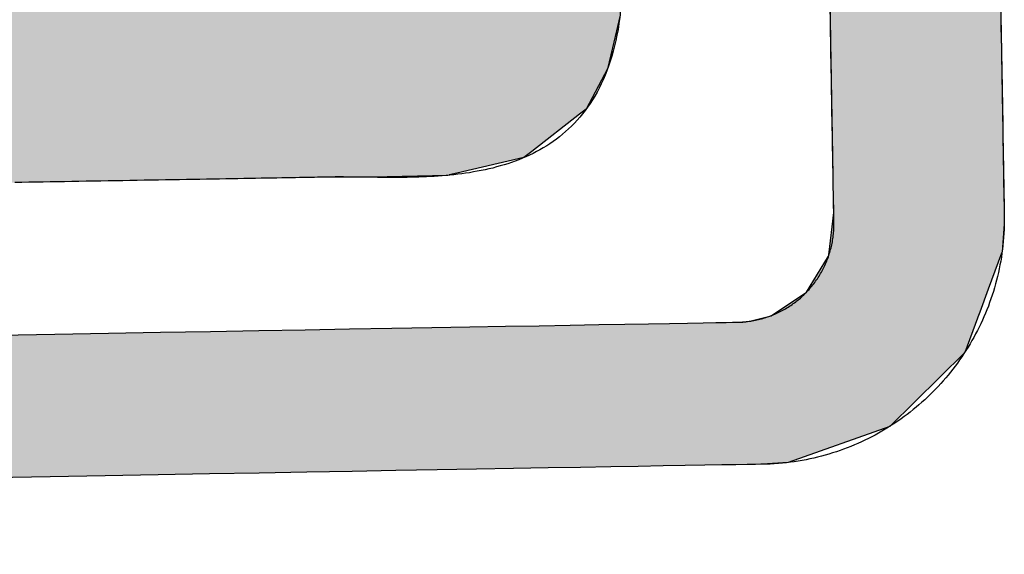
# Model space of a CAD drawing. Extents: x 1073 to 6773, y 5891 to 11716.
# Tile 23 of 45: x 3539 to 3629, y 8144 to 8193. Entities that reach past the tile are written whole.
import ezdxf

# ---------------------------------------------------------------- set-up
doc = ezdxf.new("R2010")
doc.units = 0
doc.layers.get('0').update_dxf_attribs({"linetype": 'CONTINUOUS'})
doc.layers.add('LOGO', color=7, linetype='CONTINUOUS')

# ---------------------------------------------------------------- blocks, each defined once
blk = doc.blocks.new('*U10')
at = {"layer": 'LOGO', "color": 8, "linetype": 'CONTINUOUS'}
for p, q in [((72.457, 17.358), (72.457, 19.153)), ((74.706, 19.153), (74.706, 17.358)), ((72.457, 17.262), (72.457, 17.358)), ((74.706, 17.358), (74.706, 17.262)), ((72.457, 16.671), (72.457, 17.262)), ((74.706, 17.262), (74.706, 16.671)), ((72.457, 16.62), (72.457, 16.671)), ((74.706, 16.671), (74.706, 16.62)), ((72.457, 16.247), (72.457, 16.62)), ((74.706, 16.62), (74.706, 16.247)), ((72.457, 16.238), (72.457, 16.247)), ((74.706, 16.247), (74.706, 16.238)), ((72.431, 16.046), (72.457, 16.238)), ((74.706, 16.238), (74.704, 16.046)), ((72.381, 15.678), (72.431, 16.046)), ((74.704, 16.046), (74.669, 15.678)), ((72.078, 15.19), (72.379, 15.661)), ((72.379, 15.661), (72.381, 15.678)), ((74.662, 15.661), (74.478, 15.19)), ((74.669, 15.678), (74.662, 15.661)), ((71.607, 14.889), (72.078, 15.19)), ((74.478, 15.19), (74.36, 14.889)), ((71.178, 14.811), (71.326, 14.821)), ((71.326, 14.821), (71.607, 14.889)), ((74.334, 14.821), (74.329, 14.811)), ((74.36, 14.889), (74.334, 14.821)), ((71.013, 14.811), (71.178, 14.811)), ((74.329, 14.811), (74.153, 14.36)), ((74.329, 14.811), (74.329, 14.811)), ((74.153, 14.36), (73.146, 13.4)), ((73.146, 13.4), (71.797, 12.948)), ((71.797, 12.948), (71.454, 12.931))]:
    blk.add_line(p, q, dxfattribs=at)
at = {"layer": 'LOGO', "color": 8, "linetype": 'CONTINUOUS', "extrusion": (0, 0, -1)}
for points in [[(-72.457, 19.153), (-74.706, 17.358), (-72.457, 17.358)], [(-72.457, 19.153), (-74.706, 19.153), (-74.706, 17.358)], [(-72.457, 17.358), (-74.706, 17.262), (-72.457, 17.262)], [(-72.457, 17.358), (-74.706, 17.358), (-74.706, 17.262)], [(-72.457, 17.262), (-74.706, 16.671), (-72.457, 16.671)], [(-72.457, 17.262), (-74.706, 17.262), (-74.706, 16.671)], [(-72.457, 16.671), (-74.706, 16.62), (-72.457, 16.62)], [(-72.457, 16.671), (-74.706, 16.671), (-74.706, 16.62)], [(-72.457, 16.62), (-74.706, 16.247), (-72.457, 16.247)], [(-72.457, 16.62), (-74.706, 16.62), (-74.706, 16.247)], [(-72.457, 16.247), (-74.706, 16.238), (-72.457, 16.238)], [(-72.457, 16.247), (-74.706, 16.247), (-74.706, 16.238)], [(-72.457, 16.238), (-74.704, 16.046), (-72.431, 16.046)], [(-72.457, 16.238), (-74.706, 16.238), (-74.704, 16.046)], [(-72.431, 16.046), (-74.669, 15.678), (-72.381, 15.678)], [(-72.431, 16.046), (-74.704, 16.046), (-74.669, 15.678)], [(-72.379, 15.661), (-74.478, 15.19), (-72.078, 15.19)], [(-72.381, 15.678), (-74.662, 15.661), (-72.379, 15.661)], [(-72.379, 15.661), (-74.662, 15.661), (-74.478, 15.19)], [(-72.381, 15.678), (-74.669, 15.678), (-74.662, 15.661)], [(-72.078, 15.19), (-74.36, 14.889), (-71.607, 14.889)], [(-72.078, 15.19), (-74.478, 15.19), (-74.36, 14.889)], [(-71.326, 14.821), (-74.329, 14.811), (-71.178, 14.811)], [(-71.607, 14.889), (-74.334, 14.821), (-71.326, 14.821)], [(-71.326, 14.821), (-74.334, 14.821), (-74.329, 14.811)], [(-71.607, 14.889), (-74.36, 14.889), (-74.334, 14.821)], [(-0.488, 14.811), (-74.153, 14.36), (-0.664, 14.36)], [(-0.488, 14.811), (-74.329, 14.811), (-74.153, 14.36)], [(-71.178, 14.811), (-74.329, 14.811), (-71.013, 14.811)], [(-71.178, 14.811), (-74.329, 14.811), (-74.329, 14.811)], [(-0.664, 14.36), (-73.146, 13.4), (-1.671, 13.4)], [(-0.664, 14.36), (-74.153, 14.36), (-73.146, 13.4)], [(-1.671, 13.4), (-71.797, 12.948), (-3.02, 12.948)], [(-1.671, 13.4), (-73.146, 13.4), (-71.797, 12.948)], [(-3.02, 12.948), (-71.454, 12.931), (-3.364, 12.931)], [(-3.02, 12.948), (-71.797, 12.948), (-71.454, 12.931)]]:
    blk.add_solid(points, dxfattribs=at)
blk = doc.blocks.new('*U14')
at = {"layer": 'LOGO', "color": 8, "linetype": 'CONTINUOUS'}
for p, q in [((63.456, 27.197), (64.133, 27.297)), ((64.133, 27.297), (64.387, 27.334)), ((64.387, 27.334), (64.463, 27.335)), ((70.189, 27.335), (70.19, 27.334)), ((70.19, 27.334), (70.311, 27.297)), ((70.311, 27.297), (70.311, 27.197)), ((62.695, 26.839), (63.456, 27.197)), ((70.311, 27.197), (70.311, 26.839)), ((62.06, 26.235), (62.666, 26.825)), ((62.666, 26.825), (62.695, 26.839)), ((70.311, 26.839), (70.311, 26.825)), ((70.311, 26.825), (70.311, 26.235)), ((61.95, 26.002), (62.06, 26.235)), ((70.311, 26.235), (70.311, 26.002)), ((61.684, 25.443), (61.95, 26.002)), ((70.311, 26.002), (70.306, 25.443)), ((61.65, 25.116), (61.684, 25.443)), ((70.306, 25.443), (70.303, 25.116)), ((61.622, 24.852), (61.646, 25.08)), ((61.646, 25.08), (61.649, 25.106)), ((61.649, 25.106), (61.65, 25.116)), ((67.295, 25.106), (67.267, 25.08)), ((67.267, 25.08), (67.276, 24.852)), ((67.502, 25.116), (67.295, 25.106)), ((61.593, 24.568), (61.622, 24.852)), ((67.276, 24.852), (67.427, 24.568)), ((61.584, 24.478), (61.593, 24.568)), ((67.427, 24.568), (67.474, 24.478)), ((61.69, 24.09), (61.584, 24.478)), ((67.474, 24.478), (67.68, 24.09)), ((61.887, 23.37), (61.69, 24.09)), ((67.68, 24.09), (68.054, 23.37)), ((62.185, 22.759), (61.887, 23.37)), ((68.054, 23.37), (68.372, 22.759)), ((62.485, 22.141), (62.185, 22.759)), ((68.372, 22.759), (68.674, 22.141)), ((62.968, 21.268), (62.485, 22.141)), ((68.674, 22.141), (69.102, 21.268)), ((63.151, 20.937), (62.968, 21.268)), ((69.102, 21.268), (69.24, 20.937)), ((63.6, 20.028), (63.151, 20.937)), ((69.24, 20.937), (69.621, 20.028)), ((63.662, 19.902), (63.6, 20.028)), ((69.621, 20.028), (69.653, 19.902)), ((63.746, 19.63), (63.662, 19.902)), ((69.653, 19.902), (69.724, 19.63)), ((63.789, 19.493), (63.746, 19.63)), ((69.724, 19.63), (69.716, 19.493)), ((63.808, 19.285), (63.789, 19.493)), ((69.716, 19.493), (69.705, 19.285)), ((63.809, 19.211), (63.808, 19.285)), ((69.705, 19.285), (69.701, 19.211)), ((59.591, 18.938), (59.598, 19.144)), ((63.706, 19.144), (63.809, 19.211)), ((69.697, 19.144), (69.686, 18.938)), ((69.701, 19.211), (69.697, 19.144)), ((59.591, 18.889), (59.591, 18.938)), ((59.591, 18.459), (59.591, 18.889)), ((69.683, 18.889), (69.575, 18.459)), ((69.686, 18.938), (69.683, 18.889)), ((59.591, 18.184), (59.591, 18.459)), ((69.575, 18.459), (69.506, 18.184)), ((59.591, 17.656), (59.591, 18.184)), ((69.506, 18.184), (69.214, 17.656)), ((59.591, 17.591), (59.591, 17.656)), ((59.591, 17.112), (59.591, 17.591)), ((69.127, 17.591), (68.488, 17.112)), ((69.214, 17.656), (69.127, 17.591)), ((59.591, 17.032), (59.591, 17.112)), ((59.591, 16.841), (59.591, 17.032)), ((68.382, 17.032), (67.493, 16.841)), ((68.488, 17.112), (68.382, 17.032)), ((59.747, 16.82), (59.591, 16.841)), ((65.932, 16.819), (65.745, 16.82)), ((66.073, 16.815), (65.932, 16.819)), ((66.371, 16.807), (66.073, 16.815)), ((67.372, 16.815), (66.371, 16.807)), ((67.39, 16.819), (67.372, 16.815)), ((67.391, 16.82), (67.39, 16.819)), ((67.493, 16.841), (67.391, 16.82))]:
    blk.add_line(p, q, dxfattribs=at)
at = {"layer": 'LOGO', "color": 8, "linetype": 'CONTINUOUS', "extrusion": (0, 0, -1)}
for points in [[(-64.133, 27.297), (-70.311, 27.197), (-63.456, 27.197)], [(-64.387, 27.334), (-70.311, 27.297), (-64.133, 27.297)], [(-64.133, 27.297), (-70.311, 27.297), (-70.311, 27.197)], [(-64.463, 27.335), (-70.19, 27.334), (-64.387, 27.334)], [(-64.387, 27.334), (-70.19, 27.334), (-70.311, 27.297)], [(-64.463, 27.335), (-70.189, 27.335), (-70.19, 27.334)], [(-63.456, 27.197), (-70.311, 26.839), (-62.695, 26.839)], [(-63.456, 27.197), (-70.311, 27.197), (-70.311, 26.839)], [(-62.666, 26.825), (-70.311, 26.235), (-62.06, 26.235)], [(-62.695, 26.839), (-70.311, 26.825), (-62.666, 26.825)], [(-62.666, 26.825), (-70.311, 26.825), (-70.311, 26.235)], [(-62.695, 26.839), (-70.311, 26.839), (-70.311, 26.825)], [(-62.06, 26.235), (-70.311, 26.002), (-61.95, 26.002)], [(-62.06, 26.235), (-70.311, 26.235), (-70.311, 26.002)], [(-61.95, 26.002), (-70.306, 25.443), (-61.684, 25.443)], [(-61.95, 26.002), (-70.311, 26.002), (-70.306, 25.443)], [(-61.684, 25.443), (-70.303, 25.116), (-61.65, 25.116)], [(-61.684, 25.443), (-70.306, 25.443), (-70.303, 25.116)], [(-61.646, 25.08), (-67.276, 24.852), (-61.622, 24.852)], [(-61.649, 25.106), (-67.267, 25.08), (-61.646, 25.08)], [(-61.646, 25.08), (-67.267, 25.08), (-67.276, 24.852)], [(-61.65, 25.116), (-67.295, 25.106), (-61.649, 25.106)], [(-61.649, 25.106), (-67.295, 25.106), (-67.267, 25.08)], [(-61.65, 25.116), (-67.502, 25.116), (-67.295, 25.106)], [(-61.622, 24.852), (-67.427, 24.568), (-61.593, 24.568)], [(-61.622, 24.852), (-67.276, 24.852), (-67.427, 24.568)], [(-61.593, 24.568), (-67.474, 24.478), (-61.584, 24.478)], [(-61.593, 24.568), (-67.427, 24.568), (-67.474, 24.478)], [(-61.584, 24.478), (-67.68, 24.09), (-61.69, 24.09)], [(-61.584, 24.478), (-67.474, 24.478), (-67.68, 24.09)], [(-61.69, 24.09), (-68.054, 23.37), (-61.887, 23.37)], [(-61.69, 24.09), (-67.68, 24.09), (-68.054, 23.37)], [(-61.887, 23.37), (-68.372, 22.759), (-62.185, 22.759)], [(-61.887, 23.37), (-68.054, 23.37), (-68.372, 22.759)], [(-62.185, 22.759), (-68.674, 22.141), (-62.485, 22.141)], [(-62.185, 22.759), (-68.372, 22.759), (-68.674, 22.141)], [(-62.485, 22.141), (-69.102, 21.268), (-62.968, 21.268)], [(-62.485, 22.141), (-68.674, 22.141), (-69.102, 21.268)], [(-62.968, 21.268), (-69.24, 20.937), (-63.151, 20.937)], [(-62.968, 21.268), (-69.102, 21.268), (-69.24, 20.937)], [(-63.151, 20.937), (-69.621, 20.028), (-63.6, 20.028)], [(-63.151, 20.937), (-69.24, 20.937), (-69.621, 20.028)], [(-63.6, 20.028), (-69.653, 19.902), (-63.662, 19.902)], [(-63.6, 20.028), (-69.621, 20.028), (-69.653, 19.902)], [(-63.662, 19.902), (-69.724, 19.63), (-63.746, 19.63)], [(-63.662, 19.902), (-69.653, 19.902), (-69.724, 19.63)], [(-63.746, 19.63), (-69.716, 19.493), (-63.789, 19.493)], [(-63.746, 19.63), (-69.724, 19.63), (-69.716, 19.493)], [(-63.789, 19.493), (-69.705, 19.285), (-63.808, 19.285)], [(-63.789, 19.493), (-69.716, 19.493), (-69.705, 19.285)], [(-63.808, 19.285), (-69.701, 19.211), (-63.809, 19.211)], [(-63.808, 19.285), (-69.705, 19.285), (-69.701, 19.211)], [(-59.598, 19.144), (-69.686, 18.938), (-59.591, 18.938)], [(-59.598, 19.144), (-69.697, 19.144), (-69.686, 18.938)], [(-63.809, 19.211), (-69.697, 19.144), (-63.706, 19.144)], [(-63.809, 19.211), (-69.701, 19.211), (-69.697, 19.144)], [(-59.591, 18.938), (-69.683, 18.889), (-59.591, 18.889)], [(-59.591, 18.938), (-69.686, 18.938), (-69.683, 18.889)], [(-59.591, 18.889), (-69.575, 18.459), (-59.591, 18.459)], [(-59.591, 18.889), (-69.683, 18.889), (-69.575, 18.459)], [(-59.591, 18.459), (-69.506, 18.184), (-59.591, 18.184)], [(-59.591, 18.459), (-69.575, 18.459), (-69.506, 18.184)], [(-59.591, 18.184), (-69.214, 17.656), (-59.591, 17.656)], [(-59.591, 18.184), (-69.506, 18.184), (-69.214, 17.656)], [(-59.591, 17.656), (-69.127, 17.591), (-59.591, 17.591)], [(-59.591, 17.656), (-69.214, 17.656), (-69.127, 17.591)], [(-59.591, 17.591), (-68.488, 17.112), (-59.591, 17.112)], [(-59.591, 17.591), (-69.127, 17.591), (-68.488, 17.112)], [(-59.591, 17.112), (-68.382, 17.032), (-59.591, 17.032)], [(-59.591, 17.112), (-68.488, 17.112), (-68.382, 17.032)], [(-59.591, 17.032), (-67.493, 16.841), (-59.591, 16.841)], [(-59.591, 17.032), (-68.382, 17.032), (-67.493, 16.841)], [(-59.591, 16.841), (-67.391, 16.82), (-59.747, 16.82)], [(-59.591, 16.841), (-67.493, 16.841), (-67.391, 16.82)], [(-65.745, 16.82), (-67.39, 16.819), (-65.932, 16.819)], [(-65.745, 16.82), (-67.391, 16.82), (-67.39, 16.819)], [(-65.932, 16.819), (-67.372, 16.815), (-66.073, 16.815)], [(-65.932, 16.819), (-67.39, 16.819), (-67.372, 16.815)], [(-66.073, 16.815), (-67.372, 16.815), (-66.371, 16.807)]]:
    blk.add_solid(points, dxfattribs=at)
blk = doc.blocks.new('KLAUS')
at = {"layer": 'LOGO'}
for points in [[(74.706, 18.799, 0), (74.706, 18.649, 0), (74.706, 18.502, 0), (74.706, 18.358, 0), (74.706, 18.218, 0), (74.706, 18.081, 0), (74.706, 17.947, 0), (74.706, 17.817, 0), (74.706, 17.691, 0), (74.706, 17.569, 0), (74.706, 17.451, 0), (74.706, 17.337, 0), (74.706, 17.228, 0), (74.706, 17.123, 0), (74.706, 17.023, 0), (74.706, 16.927, 0), (74.706, 16.837, 0), (74.706, 16.752, 0), (74.706, 16.672, 0), (74.706, 16.597, 0), (74.706, 16.528, 0), (74.706, 16.464, 0), (74.706, 16.407, 0), (74.706, 16.355, 0), (74.706, 16.309, 0), (74.706, 16.27, 0), (74.706, 16.237, 0), (74.706, 16.21, 0), (74.706, 16.191, 0), (74.706, 16.178, 0), (74.706, 16.172, 0), (74.706, 16.136, 0), (74.705, 16.082, 0), (74.703, 16.028, 0), (74.701, 15.975, 0), (74.697, 15.922, 0), (74.692, 15.869, 0), (74.687, 15.816, 0), (74.681, 15.764, 0), (74.674, 15.712, 0), (74.666, 15.66, 0), (74.658, 15.609, 0), (74.648, 15.557, 0), (74.638, 15.507, 0), (74.627, 15.456, 0), (74.615, 15.405, 0), (74.603, 15.355, 0), (74.589, 15.306, 0), (74.575, 15.256, 0), (74.56, 15.207, 0), (74.545, 15.158, 0), (74.528, 15.11, 0), (74.511, 15.062, 0), (74.493, 15.014, 0), (74.475, 14.966, 0), (74.456, 14.919, 0), (74.436, 14.873, 0), (74.415, 14.826, 0), (74.393, 14.78, 0), (74.371, 14.735, 0), (74.349, 14.69, 0), (74.325, 14.645, 0), (74.301, 14.601, 0), (74.276, 14.557, 0), (74.251, 14.514, 0), (74.225, 14.471, 0), (74.198, 14.428, 0), (74.17, 14.386, 0), (74.142, 14.344, 0), (74.114, 14.303, 0), (74.084, 14.262, 0), (74.055, 14.222, 0), (74.024, 14.182, 0), (73.993, 14.143, 0), (73.961, 14.104, 0), (73.929, 14.066, 0), (73.896, 14.028, 0), (73.863, 13.991, 0), (73.829, 13.954, 0), (73.794, 13.918, 0), (73.759, 13.882, 0), (73.724, 13.847, 0), (73.687, 13.812, 0), (73.651, 13.778, 0), (73.614, 13.745, 0), (73.576, 13.712, 0), (73.537, 13.68, 0), (73.499, 13.648, 0), (73.46, 13.617, 0), (73.42, 13.586, 0), (73.38, 13.556, 0), (73.339, 13.527, 0), (73.298, 13.498, 0), (73.256, 13.47, 0), (73.214, 13.443, 0), (73.172, 13.416, 0), (73.129, 13.39, 0), (73.085, 13.364, 0), (73.041, 13.339, 0), (72.997, 13.315, 0), (72.953, 13.291, 0), (72.907, 13.269, 0), (72.862, 13.246, 0), (72.816, 13.225, 0), (72.77, 13.204, 0), (72.723, 13.184, 0), (72.676, 13.165, 0), (72.629, 13.146, 0), (72.581, 13.128, 0), (72.533, 13.111, 0), (72.485, 13.095, 0), (72.436, 13.079, 0), (72.387, 13.064, 0), (72.337, 13.05, 0), (72.288, 13.036, 0), (72.238, 13.024, 0), (72.187, 13.012, 0), (72.137, 13.001, 0), (72.086, 12.99, 0), (72.034, 12.981, 0), (71.983, 12.972, 0), (71.931, 12.964, 0), (71.879, 12.957, 0), (71.827, 12.951, 0), (71.774, 12.945, 0), (71.721, 12.941, 0), (71.668, 12.937, 0), (71.615, 12.934, 0), (71.562, 12.932, 0), (71.508, 12.931, 0), (71.465, 12.931, 0), (71.435, 12.931, 0), (71.365, 12.931, 0), (71.256, 12.931, 0), (71.108, 12.931, 0), (70.922, 12.931, 0), (70.699, 12.931, 0), (70.44, 12.931, 0), (70.146, 12.931, 0), (69.817, 12.931, 0), (69.455, 12.931, 0), (69.059, 12.931, 0), (68.632, 12.931, 0), (68.174, 12.931, 0), (67.685, 12.931, 0), (67.166, 12.931, 0), (66.62, 12.931, 0), (66.045, 12.931, 0), (65.443, 12.931, 0), (64.815, 12.931, 0), (64.162, 12.931, 0), (63.484, 12.931, 0), (62.782, 12.931, 0), (62.058, 12.931, 0), (61.311, 12.931, 0)], [(61.42, 14.811, 0), (62.151, 14.811, 0), (62.86, 14.811, 0), (63.545, 14.811, 0), (64.207, 14.811, 0), (64.844, 14.811, 0), (65.456, 14.811, 0), (66.041, 14.811, 0), (66.599, 14.811, 0), (67.129, 14.811, 0), (67.63, 14.811, 0), (68.102, 14.811, 0), (68.543, 14.811, 0), (68.953, 14.811, 0), (69.33, 14.811, 0), (69.675, 14.811, 0), (69.986, 14.811, 0), (70.263, 14.811, 0), (70.504, 14.811, 0), (70.709, 14.811, 0), (70.876, 14.811, 0), (71.006, 14.811, 0), (71.097, 14.811, 0), (71.149, 14.811, 0), (71.166, 14.811, 0), (71.188, 14.811, 0), (71.209, 14.812, 0), (71.231, 14.812, 0), (71.252, 14.814, 0), (71.273, 14.816, 0), (71.294, 14.817, 0), (71.315, 14.82, 0), (71.336, 14.822, 0), (71.357, 14.825, 0), (71.377, 14.829, 0), (71.398, 14.832, 0), (71.418, 14.836, 0), (71.439, 14.84, 0), (71.459, 14.845, 0), (71.479, 14.85, 0), (71.499, 14.855, 0), (71.519, 14.861, 0), (71.538, 14.866, 0), (71.558, 14.873, 0), (71.578, 14.879, 0), (71.597, 14.886, 0), (71.616, 14.893, 0), (71.635, 14.9, 0), (71.654, 14.908, 0), (71.673, 14.915, 0), (71.691, 14.924, 0), (71.71, 14.932, 0), (71.728, 14.941, 0), (71.746, 14.95, 0), (71.764, 14.959, 0), (71.782, 14.969, 0), (71.799, 14.978, 0), (71.817, 14.988, 0), (71.834, 14.999, 0), (71.851, 15.009, 0), (71.868, 15.02, 0), (71.885, 15.031, 0), (71.901, 15.043, 0), (71.918, 15.054, 0), (71.934, 15.066, 0), (71.95, 15.078, 0), (71.966, 15.091, 0), (71.981, 15.103, 0), (71.997, 15.116, 0), (72.012, 15.129, 0), (72.027, 15.142, 0), (72.042, 15.156, 0), (72.056, 15.169, 0), (72.071, 15.183, 0), (72.085, 15.197, 0), (72.099, 15.212, 0), (72.113, 15.226, 0), (72.126, 15.241, 0), (72.139, 15.256, 0), (72.152, 15.271, 0), (72.165, 15.287, 0), (72.178, 15.302, 0), (72.19, 15.318, 0), (72.202, 15.334, 0), (72.214, 15.35, 0), (72.226, 15.367, 0), (72.237, 15.383, 0), (72.248, 15.4, 0), (72.259, 15.417, 0), (72.269, 15.434, 0), (72.28, 15.451, 0), (72.29, 15.469, 0), (72.3, 15.486, 0), (72.309, 15.504, 0), (72.318, 15.522, 0), (72.327, 15.54, 0), (72.336, 15.559, 0), (72.345, 15.577, 0), (72.353, 15.595, 0), (72.361, 15.614, 0), (72.368, 15.633, 0), (72.376, 15.652, 0), (72.382, 15.671, 0), (72.389, 15.691, 0), (72.396, 15.71, 0), (72.402, 15.73, 0), (72.407, 15.749, 0), (72.413, 15.769, 0), (72.418, 15.789, 0), (72.423, 15.809, 0), (72.428, 15.829, 0), (72.432, 15.85, 0), (72.436, 15.87, 0), (72.439, 15.891, 0), (72.443, 15.912, 0), (72.446, 15.932, 0), (72.448, 15.953, 0), (72.451, 15.974, 0), (72.453, 15.995, 0), (72.454, 16.016, 0), (72.456, 16.038, 0), (72.457, 16.059, 0), (72.457, 16.08, 0), (72.457, 16.102, 0), (72.457, 16.109, 0), (72.457, 16.118, 0), (72.457, 16.134, 0), (72.457, 16.156, 0), (72.457, 16.185, 0), (72.457, 16.221, 0), (72.457, 16.262, 0), (72.457, 16.31, 0), (72.457, 16.364, 0), (72.457, 16.424, 0), (72.457, 16.489, 0), (72.457, 16.56, 0), (72.457, 16.636, 0), (72.457, 16.718, 0), (72.457, 16.805, 0), (72.457, 16.896, 0), (72.457, 16.993, 0), (72.457, 17.094, 0), (72.457, 17.2, 0), (72.457, 17.31, 0), (72.457, 17.425, 0), (72.457, 17.543, 0), (72.457, 17.666, 0), (72.457, 17.792, 0), (72.457, 17.922, 0), (72.457, 18.056, 0), (72.457, 18.193, 0), (72.457, 18.334, 0), (72.457, 18.477, 0), (72.457, 18.624, 0), (72.457, 18.773, 0), (72.457, 18.925, 0)], [(69.679, 18.858, 0), (69.666, 18.779, 0), (69.653, 18.703, 0), (69.637, 18.628, 0), (69.621, 18.556, 0), (69.603, 18.485, 0), (69.584, 18.416, 0), (69.564, 18.349, 0), (69.543, 18.285, 0), (69.52, 18.221, 0), (69.496, 18.16, 0), (69.472, 18.1, 0), (69.445, 18.042, 0), (69.418, 17.986, 0), (69.39, 17.931, 0), (69.361, 17.879, 0), (69.331, 17.827, 0), (69.3, 17.778, 0), (69.268, 17.73, 0), (69.234, 17.683, 0), (69.201, 17.638, 0), (69.166, 17.595, 0), (69.13, 17.553, 0), (69.093, 17.512, 0), (69.056, 17.474, 0), (69.017, 17.436, 0), (68.978, 17.4, 0), (68.938, 17.365, 0), (68.898, 17.331, 0), (68.856, 17.299, 0), (68.814, 17.268, 0), (68.772, 17.238, 0), (68.729, 17.21, 0), (68.685, 17.183, 0), (68.64, 17.157, 0), (68.595, 17.132, 0), (68.549, 17.108, 0), (68.503, 17.085, 0), (68.457, 17.064, 0), (68.409, 17.043, 0), (68.362, 17.024, 0), (68.314, 17.005, 0), (68.265, 16.988, 0), (68.216, 16.971, 0), (68.167, 16.956, 0), (68.118, 16.941, 0), (68.068, 16.927, 0), (68.018, 16.915, 0), (67.967, 16.902, 0), (67.917, 16.891, 0), (67.866, 16.881, 0), (67.815, 16.871, 0), (67.763, 16.862, 0), (67.712, 16.854, 0), (67.66, 16.846, 0), (67.609, 16.839, 0), (67.557, 16.833, 0), (67.505, 16.827, 0), (67.453, 16.822, 0), (67.401, 16.818, 0), (67.35, 16.814, 0), (67.298, 16.81, 0), (67.246, 16.807, 0), (67.194, 16.805, 0), (67.143, 16.803, 0), (67.091, 16.801, 0), (67.04, 16.8, 0), (66.989, 16.799, 0), (66.938, 16.798, 0), (66.887, 16.798, 0), (66.837, 16.798, 0), (66.786, 16.798, 0), (66.737, 16.799, 0), (66.687, 16.799, 0), (66.638, 16.8, 0), (66.589, 16.801, 0), (66.54, 16.803, 0), (66.492, 16.804, 0), (66.444, 16.805, 0), (66.397, 16.807, 0), (66.35, 16.808, 0), (66.304, 16.81, 0), (66.258, 16.811, 0), (66.213, 16.813, 0), (66.168, 16.814, 0), (66.124, 16.815, 0), (66.081, 16.816, 0), (66.038, 16.817, 0), (65.996, 16.818, 0), (65.954, 16.819, 0), (65.914, 16.82, 0), (65.9, 16.82, 0), (65.896, 16.82, 0), (65.888, 16.82, 0), (65.875, 16.82, 0), (65.86, 16.82, 0), (65.841, 16.82, 0), (65.818, 16.82, 0), (65.792, 16.82, 0), (65.762, 16.82, 0), (65.73, 16.82, 0), (65.694, 16.82, 0), (65.655, 16.82, 0), (65.614, 16.82, 0), (65.569, 16.82, 0), (65.521, 16.82, 0), (65.471, 16.82, 0), (65.418, 16.82, 0), (65.363, 16.82, 0), (65.305, 16.82, 0), (65.244, 16.82, 0), (65.181, 16.82, 0), (65.116, 16.82, 0), (65.049, 16.82, 0), (64.98, 16.82, 0), (64.909, 16.82, 0), (64.835, 16.82, 0), (64.76, 16.82, 0), (64.683, 16.82, 0), (64.604, 16.82, 0), (64.524, 16.82, 0), (64.442, 16.82, 0), (64.359, 16.82, 0), (64.274, 16.82, 0), (64.188, 16.82, 0), (64.101, 16.82, 0), (64.013, 16.82, 0), (63.923, 16.82, 0), (63.833, 16.82, 0), (63.741, 16.82, 0), (63.649, 16.82, 0), (63.556, 16.82, 0), (63.462, 16.82, 0), (63.368, 16.82, 0), (63.273, 16.82, 0), (63.178, 16.82, 0), (63.083, 16.82, 0), (62.987, 16.82, 0), (62.891, 16.82, 0), (62.794, 16.82, 0), (62.698, 16.82, 0), (62.602, 16.82, 0), (62.506, 16.82, 0), (62.41, 16.82, 0), (62.315, 16.82, 0), (62.219, 16.82, 0), (62.125, 16.82, 0), (62.031, 16.82, 0), (61.937, 16.82, 0), (61.844, 16.82, 0), (61.752, 16.82, 0), (61.66, 16.82, 0)]]:
    blk.add_polyline3d(points, dxfattribs=at)
at = {"layer": 'LOGO', "color": 8, "linetype": 'CONTINUOUS'}
for name in ['*U10', '*U14']:
    blk.add_blockref(name, (0, 0), dxfattribs=at)

msp = doc.modelspace()

# ---------------------------------------------------------------- block references
at = {"xscale": 6.929133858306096, "yscale": 6.929133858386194, "zscale": 6.929133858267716, "rotation": 0.9999999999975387}
msp.add_blockref('KLAUS', (3113, 8054.426), dxfattribs=at)

doc.saveas('drawing.dxf')
